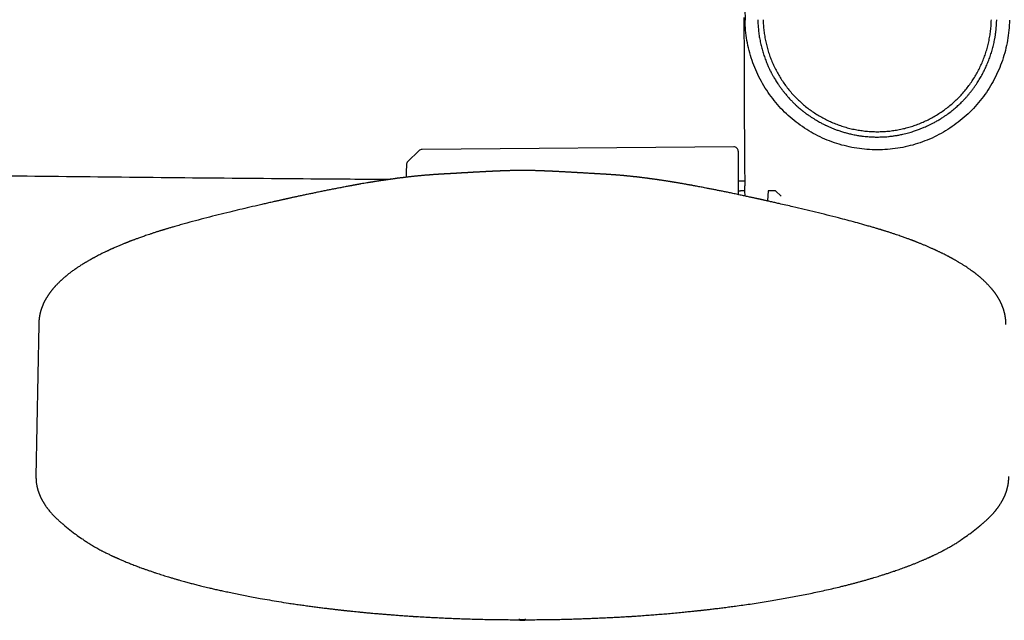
# Model space of a CAD drawing. Header units: millimetres. Extents: x 8 to 871, y 12 to 1888.
# Tile 9 of 114: x 366 to 477, y 811 to 878. Entities that reach past the tile are written whole.
import ezdxf

# ---------------------------------------------------------------- set-up
doc = ezdxf.new("R2010")
doc.units = ezdxf.units.MM

msp = doc.modelspace()

# ---------------------------------------------------------------- linework, layer by layer
at = {"color": 7, "linetype": 'Continuous', "lineweight": 30}
for p, q in [((447.52, 883.47), (447.62, 878.27)), ((410.91, 863.57), (409.65, 862.34)), ((446.35, 864.01), (411.26, 863.71)), ((446.85, 863.51), (446.85, 858.63)), ((431.28, 860.95), (431.28, 860.95)), ((447.61, 859.05), (447.11, 859.05)), ((450.24, 859.05), (450.14, 857.91)), ((451.05, 859.05), (450.24, 859.05)), ((451.68, 858.46), (451.05, 859.05)), ((368.11, 844), (367.8, 826.9)), ((368.14, 844.02), (368.14, 844)), ((371.06, 821.36), (370.9, 821.49)), ((371.06, 821.36), (372.19, 820.47)), ((472.92, 820.47), (474.04, 821.36)), ((474.08, 821.39), (474.04, 821.36))]:
    msp.add_line(p, q, dxfattribs=at)
at = {"color": 7, "linetype": 'Continuous', "lineweight": 30, "flags": 128}
msp.add_lwpolyline([(409.5, 861.99), (409.48, 861.19), (409.46, 860.58)], dxfattribs=at)
at = {"color": 7, "linetype": 'Continuous', "lineweight": 30}
for centre, radius, start, end in [((411.26, 863.21), 0.5, 90.5, 134.362), ((446.35, 863.51), 0.5, 0, 90.5), ((410, 861.98), 0.5, 134.362, 178.2461), ((447.11, 859.55), 0.5, 238.6809, 270), ((410.62, 813.69), 2.56, 257.6302, 275.2561), ((422.55, 813.22), 2.5, 256.78, 283.1373), ((434.49, 813.69), 2.56, 264.8191, 282.3419)]:
    msp.add_arc(centre, radius, start, end, dxfattribs=at)
for points, knots in [([(447.5, 878.55), (447.5, 878.49), (447.5, 878.37), (447.5, 878.21), (447.5, 878.08), (447.5, 877.98), (447.5, 877.9), (447.5, 877.83), (447.5, 877.76), (447.5, 877.64), (447.5, 877.46), (447.5, 877.2), (447.5, 876.9), (447.5, 876.56), (447.51, 875.7), (447.51, 874.78), (447.51, 873.78), (447.51, 873.23), (447.51, 872.68), (447.51, 872.13), (447.52, 871.58), (447.52, 871.07), (447.52, 870.58), (447.52, 870.1), (447.52, 869.6), (447.53, 869.06), (447.53, 868.49), (447.53, 867.89), (447.54, 867.25), (447.54, 866.58), (447.54, 865.86), (447.55, 865.09), (447.55, 864.29), (447.56, 863.45), (447.57, 862.58), (447.57, 861.69), (447.58, 860.77), (447.59, 860.09), (447.59, 859.7), (447.59, 859.62)], [0, 0, 0, 0, 0.010184, 0.01873, 0.025639, 0.03091, 0.03464, 0.038081, 0.041619, 0.045254, 0.057306, 0.070313, 0.087042, 0.105117, 0.123717, 0.222763, 0.252046, 0.281239, 0.310344, 0.339359, 0.368284, 0.39737, 0.420739, 0.445793, 0.472534, 0.50096, 0.531073, 0.562872, 0.596357, 0.631528, 0.670183, 0.710688, 0.753044, 0.79725, 0.843307, 0.891214, 0.93867, 0.987812, 1, 1, 1, 1]), ([(449.06, 878.3), (449.06, 878.1), (449.08, 877.71), (449.13, 877.12), (449.2, 876.54), (449.3, 875.96), (449.43, 875.39), (449.58, 874.84), (449.75, 874.29), (449.94, 873.75), (450.13, 873.29), (450.31, 872.89), (450.41, 872.67), (450.47, 872.56), (450.47, 872.55), (450.47, 872.55), (450.47, 872.55), (450.48, 872.54), (450.48, 872.53), (450.5, 872.51), (450.51, 872.47), (450.54, 872.42), (450.58, 872.33), (450.65, 872.22), (450.72, 872.08), (450.81, 871.91), (450.92, 871.73), (451.04, 871.53), (451.17, 871.31), (451.34, 871.06), (451.53, 870.78), (451.69, 870.56), (451.81, 870.4), (451.87, 870.32), (451.94, 870.23), (452.01, 870.15), (452.07, 870.07), (452.21, 869.9), (452.41, 869.66), (452.7, 869.35), (452.97, 869.06), (453.23, 868.81), (453.46, 868.6), (453.67, 868.41), (453.83, 868.28), (453.94, 868.18), (454, 868.13), (454.07, 868.08), (454.13, 868.03), (454.2, 867.98), (454.29, 867.91), (454.46, 867.78), (454.71, 867.6), (455, 867.4), (455.28, 867.22), (455.54, 867.06), (455.77, 866.92), (455.99, 866.79), (456.19, 866.69), (456.36, 866.6), (456.51, 866.52), (456.64, 866.46), (456.75, 866.41), (456.87, 866.35), (457.02, 866.28), (457.19, 866.21), (457.41, 866.11), (457.71, 865.99), (458.09, 865.86), (458.49, 865.72), (458.84, 865.62), (459.14, 865.54), (459.38, 865.48), (459.63, 865.42), (459.89, 865.37), (460.15, 865.32), (460.45, 865.26), (460.77, 865.22), (461.12, 865.18), (461.44, 865.15), (461.74, 865.13), (462.02, 865.11), (462.27, 865.11), (462.53, 865.1), (462.79, 865.11), (463.09, 865.12), (463.42, 865.13), (463.76, 865.16), (464.14, 865.21), (464.53, 865.26), (464.95, 865.33), (465.35, 865.42), (465.71, 865.5), (466.02, 865.58), (466.3, 865.66), (466.57, 865.75), (466.81, 865.83), (467.04, 865.91), (467.24, 865.98), (467.42, 866.05), (467.61, 866.13), (467.81, 866.21), (468.05, 866.32), (468.32, 866.44), (468.62, 866.59), (468.89, 866.73), (469.12, 866.86), (469.32, 866.97), (469.52, 867.09), (469.7, 867.2), (469.88, 867.31), (470.04, 867.42), (470.32, 867.61), (470.7, 867.89), (471.16, 868.26), (471.59, 868.63), (471.95, 868.98), (472.24, 869.27), (472.47, 869.52), (472.69, 869.77), (472.91, 870.04), (473.13, 870.31), (473.35, 870.61), (473.56, 870.91), (473.8, 871.26), (474.06, 871.69), (474.34, 872.18), (474.6, 872.68), (474.84, 873.21), (475.06, 873.75), (475.26, 874.31), (475.44, 874.88), (475.59, 875.44), (475.68, 875.87), (475.73, 876.15), (475.76, 876.3), (475.79, 876.45), (475.81, 876.61), (475.83, 876.77), (475.86, 876.95), (475.88, 877.19), (475.91, 877.5), (475.94, 877.89), (475.95, 878.16), (475.95, 878.3)], [0, 0, 0, 0, 0.014159, 0.02827, 0.042339, 0.056374, 0.070379, 0.084112, 0.097827, 0.111529, 0.125222, 0.133933, 0.142643, 0.142894, 0.143007, 0.143023, 0.143068, 0.143172, 0.14343, 0.144128, 0.145006, 0.146126, 0.148617, 0.151823, 0.155744, 0.160086, 0.165061, 0.17067, 0.176914, 0.183794, 0.192098, 0.201177, 0.203683, 0.206243, 0.208856, 0.211523, 0.214243, 0.21611, 0.226847, 0.236999, 0.246564, 0.255537, 0.262687, 0.26939, 0.275646, 0.277653, 0.279609, 0.281516, 0.283372, 0.285179, 0.287849, 0.291719, 0.300938, 0.309506, 0.317428, 0.324704, 0.331339, 0.337331, 0.342683, 0.347394, 0.351465, 0.354895, 0.35714, 0.360549, 0.364692, 0.368948, 0.373316, 0.382504, 0.392145, 0.402239, 0.412785, 0.41849, 0.424319, 0.43043, 0.437076, 0.443477, 0.449634, 0.458584, 0.466961, 0.474765, 0.481997, 0.488656, 0.494744, 0.500261, 0.506808, 0.513965, 0.521734, 0.530114, 0.539106, 0.548708, 0.558918, 0.569733, 0.577751, 0.585393, 0.592553, 0.599231, 0.60543, 0.61105, 0.616208, 0.620904, 0.625139, 0.630658, 0.636971, 0.644078, 0.651983, 0.660685, 0.66592, 0.671406, 0.677143, 0.682271, 0.687087, 0.691865, 0.696605, 0.711164, 0.725335, 0.739112, 0.752489, 0.760807, 0.76898, 0.777006, 0.784884, 0.79365, 0.802456, 0.811213, 0.819919, 0.833495, 0.846935, 0.860501, 0.874261, 0.888483, 0.902786, 0.916926, 0.930901, 0.944705, 0.948313, 0.951755, 0.955398, 0.959242, 0.963288, 0.967534, 0.971981, 0.980652, 0.989993, 1, 1, 1, 1]), ([(449.66, 878.31), (449.67, 878.1), (449.68, 877.68), (449.74, 877.06), (449.83, 876.44), (449.95, 875.82), (450.1, 875.22), (450.27, 874.62), (450.48, 874.03), (450.71, 873.46), (450.97, 872.89), (451.26, 872.34), (451.57, 871.81), (451.91, 871.28), (452.27, 870.78), (452.66, 870.29), (453.07, 869.82), (453.51, 869.37), (453.97, 868.95), (454.44, 868.54), (454.94, 868.16), (455.45, 867.81), (455.98, 867.48), (456.52, 867.18), (457.08, 866.9), (457.65, 866.65), (458.23, 866.43), (458.83, 866.24), (459.43, 866.07), (460.04, 865.94), (460.65, 865.84), (461.27, 865.76), (461.89, 865.72), (462.51, 865.7), (463.13, 865.72), (463.76, 865.76), (464.37, 865.84), (464.99, 865.94), (465.6, 866.08), (466.2, 866.24), (466.79, 866.44), (467.37, 866.66), (467.94, 866.91), (468.5, 867.18), (469.04, 867.49), (469.57, 867.82), (470.08, 868.17), (470.57, 868.55), (471.05, 868.95), (471.5, 869.38), (471.94, 869.82), (472.35, 870.29), (472.74, 870.78), (473.1, 871.28), (473.44, 871.8), (473.76, 872.34), (474.04, 872.89), (474.3, 873.46), (474.54, 874.04), (474.74, 874.63), (474.92, 875.23), (475.06, 875.83), (475.18, 876.45), (475.27, 877.07), (475.33, 877.69), (475.34, 878.1), (475.35, 878.31)], [0, 0, 0, 0, 0.015786, 0.031519, 0.047208, 0.062861, 0.078486, 0.09409, 0.109678, 0.125256, 0.14083, 0.156405, 0.171987, 0.187581, 0.203194, 0.218832, 0.234503, 0.250215, 0.265927, 0.281595, 0.297232, 0.312845, 0.328446, 0.344043, 0.359645, 0.375261, 0.390888, 0.406516, 0.422142, 0.437766, 0.453386, 0.468998, 0.484602, 0.500195, 0.515795, 0.531413, 0.547042, 0.562676, 0.578305, 0.593921, 0.609517, 0.625086, 0.640656, 0.656256, 0.671878, 0.687511, 0.703144, 0.718769, 0.734375, 0.749952, 0.765525, 0.781119, 0.79673, 0.812353, 0.827981, 0.843609, 0.859232, 0.874845, 0.890465, 0.906108, 0.921765, 0.937429, 0.953093, 0.968748, 0.984386, 1, 1, 1, 1]), ([(422.55, 861.34), (422.48, 861.34), (422.31, 861.34), (422.06, 861.34), (421.8, 861.34), (421.57, 861.33), (421.37, 861.33), (421.2, 861.32), (421.05, 861.32), (420.92, 861.32), (420.8, 861.31), (420.69, 861.31), (420.6, 861.31), (420.51, 861.3), (420.43, 861.3), (420.36, 861.3), (420.29, 861.29), (420.23, 861.29), (420.16, 861.29), (420.1, 861.29), (420.03, 861.28), (419.95, 861.28), (419.86, 861.28), (419.76, 861.27), (419.65, 861.27), (419.55, 861.26), (419.45, 861.26), (419.35, 861.25), (419.27, 861.25), (419.21, 861.25), (419.16, 861.24), (419.1, 861.24), (419.04, 861.24), (418.95, 861.23), (418.86, 861.23), (418.76, 861.22), (418.68, 861.22), (418.6, 861.22), (418.51, 861.21), (418.44, 861.21), (418.36, 861.2), (418.27, 861.2), (418.17, 861.19), (418.06, 861.19), (417.94, 861.18), (417.82, 861.18), (417.69, 861.17), (417.57, 861.16), (417.46, 861.16), (417.35, 861.15), (417.23, 861.14), (417.1, 861.14), (416.98, 861.13), (416.86, 861.12), (416.76, 861.12), (416.69, 861.11), (416.63, 861.11), (416.57, 861.11), (416.51, 861.1), (416.43, 861.1), (416.36, 861.09), (416.29, 861.09), (416.24, 861.09), (416.2, 861.08), (416.15, 861.08), (416.09, 861.08), (416.02, 861.07), (415.94, 861.07), (415.86, 861.07), (415.79, 861.06), (415.72, 861.06), (415.65, 861.05), (415.57, 861.05), (415.5, 861.04), (415.43, 861.04), (415.38, 861.04), (415.32, 861.04), (415.26, 861.03), (415.19, 861.03), (415.13, 861.02), (415.07, 861.02), (415.01, 861.02), (414.95, 861.01), (414.87, 861.01), (414.78, 861), (414.7, 861), (414.62, 860.99), (414.53, 860.99), (414.42, 860.98), (414.32, 860.98), (414.24, 860.97), (414.19, 860.97), (414.14, 860.97), (414.1, 860.97), (414.05, 860.96), (413.98, 860.96), (413.91, 860.95), (413.86, 860.95), (413.84, 860.95)], [0, 0, 0, 0, 0.021386, 0.0480701, 0.0723717, 0.0942763, 0.1137691, 0.13084, 0.1454899, 0.158878, 0.1714562, 0.1843676, 0.197159, 0.2079874, 0.2166623, 0.2245297, 0.2329824, 0.2417076, 0.2498041, 0.2572827, 0.2658491, 0.275852, 0.2875837, 0.3013341, 0.3148839, 0.327681, 0.3411679, 0.3560676, 0.3650372, 0.3725514, 0.3786316, 0.3853144, 0.3938353, 0.4038791, 0.4179486, 0.4297161, 0.4398932, 0.4502639, 0.4608316, 0.4707596, 0.4798185, 0.4907372, 0.5041851, 0.5180653, 0.5305069, 0.5480254, 0.5630175, 0.5768808, 0.5916917, 0.6037829, 0.6170323, 0.6358093, 0.6494709, 0.6614958, 0.6779074, 0.6834281, 0.6891656, 0.6961059, 0.7041074, 0.7127941, 0.7220659, 0.7301044, 0.73574, 0.7398811, 0.7449563, 0.7517592, 0.7602215, 0.7686217, 0.7786643, 0.7873778, 0.7948587, 0.8021107, 0.8112863, 0.8204567, 0.8273541, 0.8330902, 0.8385482, 0.8454766, 0.8534862, 0.8607443, 0.8670157, 0.872296, 0.8803388, 0.8892624, 0.8985895, 0.9075884, 0.9163927, 0.9258383, 0.9368379, 0.9498803, 0.9572846, 0.9631631, 0.9675072, 0.9716636, 0.9773486, 0.9845763, 0.9928595, 1, 1, 1, 1]), ([(431.28, 860.95), (431.26, 860.95), (431.22, 860.95), (431.15, 860.96), (431.05, 860.96), (430.94, 860.97), (430.83, 860.98), (430.72, 860.98), (430.59, 860.99), (430.45, 861), (430.31, 861.01), (430.15, 861.01), (429.98, 861.02), (429.82, 861.03), (429.67, 861.04), (429.53, 861.05), (429.37, 861.06), (429.24, 861.07), (429.12, 861.07), (429.03, 861.08), (428.95, 861.08), (428.87, 861.09), (428.78, 861.09), (428.71, 861.1), (428.65, 861.1), (428.6, 861.1), (428.53, 861.11), (428.47, 861.11), (428.41, 861.11), (428.36, 861.12), (428.32, 861.12), (428.24, 861.12), (428.14, 861.13), (427.99, 861.14), (427.83, 861.15), (427.68, 861.15), (427.52, 861.16), (427.37, 861.17), (427.19, 861.18), (427.02, 861.19), (426.83, 861.2), (426.64, 861.21), (426.45, 861.22), (426.27, 861.23), (426.12, 861.24), (426.01, 861.24), (425.91, 861.25), (425.82, 861.25), (425.74, 861.25), (425.66, 861.26), (425.58, 861.26), (425.5, 861.27), (425.41, 861.27), (425.31, 861.27), (425.21, 861.28), (425.1, 861.28), (425.02, 861.29), (424.94, 861.29), (424.88, 861.29), (424.82, 861.29), (424.75, 861.3), (424.7, 861.3), (424.64, 861.3), (424.59, 861.3), (424.52, 861.3), (424.45, 861.31), (424.41, 861.31), (424.38, 861.31), (424.35, 861.31), (424.3, 861.31), (424.23, 861.31), (424.12, 861.32), (423.98, 861.32), (423.81, 861.33), (423.6, 861.33), (423.36, 861.34), (423.09, 861.34), (422.82, 861.34), (422.64, 861.34), (422.55, 861.34)], [0, 0, 0, 0, 0.006059, 0.011758, 0.023839, 0.036053, 0.048015, 0.059146, 0.072056, 0.088752, 0.103538, 0.119855, 0.141028, 0.157936, 0.173411, 0.190971, 0.20467, 0.22653, 0.23674, 0.245828, 0.255299, 0.265097, 0.275001, 0.284351, 0.289727, 0.296039, 0.303461, 0.311873, 0.319303, 0.325033, 0.329129, 0.333444, 0.351113, 0.367037, 0.385389, 0.408301, 0.422037, 0.444799, 0.461886, 0.487354, 0.509737, 0.533594, 0.55808, 0.583006, 0.600072, 0.614901, 0.627346, 0.637775, 0.647471, 0.658234, 0.669527, 0.67961, 0.690119, 0.702797, 0.71745, 0.730906, 0.742667, 0.750329, 0.757795, 0.766302, 0.776405, 0.787605, 0.793897, 0.799545, 0.807802, 0.814676, 0.818719, 0.821604, 0.824115, 0.82786, 0.835811, 0.846555, 0.860071, 0.876331, 0.896659, 0.920025, 0.946385, 0.975699, 1, 1, 1, 1]), ([(335.05, 861.16), (337.64, 861.12), (344.97, 861), (357.03, 860.84), (371.23, 860.67), (385.43, 860.53), (397.6, 860.42), (405.03, 860.37), (407.72, 860.36)], [0, 0, 0, 0, 0.106991, 0.302426, 0.497863, 0.693302, 0.888743, 1, 1, 1, 1]), ([(413.84, 860.95), (413.8, 860.95), (413.74, 860.95), (413.67, 860.94), (413.61, 860.94), (413.57, 860.94), (413.52, 860.93), (413.46, 860.93), (413.4, 860.93), (413.34, 860.92), (413.29, 860.92), (413.25, 860.92), (413.21, 860.91), (413.16, 860.91), (413.11, 860.91), (413.05, 860.9), (412.99, 860.9), (412.94, 860.9), (412.89, 860.89), (412.83, 860.89), (412.77, 860.89), (412.71, 860.88), (412.65, 860.88), (412.57, 860.87), (412.47, 860.87), (412.36, 860.86), (412.25, 860.85), (412.15, 860.84), (412.05, 860.83), (411.94, 860.82), (411.83, 860.82), (411.71, 860.81), (411.58, 860.8), (411.44, 860.78), (411.31, 860.77), (411.19, 860.76), (411.1, 860.75), (411.01, 860.74), (410.92, 860.74), (410.82, 860.73), (410.72, 860.72), (410.6, 860.7), (410.48, 860.69), (410.36, 860.68), (410.25, 860.67), (410.13, 860.66), (410.01, 860.64), (409.89, 860.63), (409.78, 860.62), (409.67, 860.6), (409.57, 860.59), (409.47, 860.58), (409.38, 860.57), (409.29, 860.56), (409.19, 860.55), (409.08, 860.53), (408.97, 860.52), (408.86, 860.51), (408.74, 860.49), (408.63, 860.48), (408.55, 860.47), (408.48, 860.46), (408.42, 860.45), (408.37, 860.44), (408.3, 860.44), (408.23, 860.42), (408.13, 860.41), (408.01, 860.39), (407.85, 860.37), (407.67, 860.35), (407.49, 860.32), (407.36, 860.3), (407.28, 860.29), (407.21, 860.28), (407.15, 860.27), (407.09, 860.26), (407.04, 860.26), (406.97, 860.25), (406.9, 860.24), (406.82, 860.22), (406.71, 860.21), (406.58, 860.19), (406.46, 860.17), (406.34, 860.15), (406.22, 860.13), (406.1, 860.11), (405.98, 860.09), (405.88, 860.08), (405.8, 860.06), (405.74, 860.05), (405.68, 860.04), (405.62, 860.04), (405.55, 860.02), (405.47, 860.01), (405.38, 860), (405.28, 859.98), (405.16, 859.96), (404.98, 859.93), (404.73, 859.89), (404.47, 859.84), (404.28, 859.81), (404.16, 859.79), (404.04, 859.77), (403.94, 859.75), (403.84, 859.73), (403.76, 859.72), (403.69, 859.7), (403.61, 859.69), (403.52, 859.67), (403.42, 859.65), (403.31, 859.63), (403.19, 859.61), (403.07, 859.59), (402.91, 859.56), (402.71, 859.52), (402.47, 859.48), (402.23, 859.43), (401.99, 859.38), (401.67, 859.32), (401.28, 859.25), (400.81, 859.16), (400.34, 859.06), (399.86, 858.96), (399.38, 858.86), (398.92, 858.77), (398.46, 858.67), (397.99, 858.57), (397.55, 858.48), (397.13, 858.39), (396.81, 858.32), (396.57, 858.27), (396.42, 858.23), (396.28, 858.2), (396.16, 858.18), (396.06, 858.15), (395.98, 858.14), (395.91, 858.12), (395.85, 858.11), (395.8, 858.1), (395.74, 858.08), (395.67, 858.07), (395.58, 858.05), (395.46, 858.02), (395.33, 857.99), (395.17, 857.96), (395, 857.92), (394.81, 857.88), (394.6, 857.83), (394.37, 857.78), (394.12, 857.72), (393.86, 857.66), (393.6, 857.6), (393.35, 857.54), (392.77, 857.41), (391.9, 857.21), (390.74, 856.94), (389.56, 856.65), (388.32, 856.35), (387.03, 856.02), (385.75, 855.68), (384.8, 855.43), (384.17, 855.25), (383.87, 855.17), (383.58, 855.09), (383.33, 855.01), (383.12, 854.95), (382.94, 854.9), (382.78, 854.85), (382.63, 854.81), (382.5, 854.77), (382.38, 854.73), (382.27, 854.7), (382.19, 854.67), (382.13, 854.65), (382.07, 854.64), (382, 854.61), (381.91, 854.59), (381.8, 854.55), (381.67, 854.51), (381.53, 854.47), (381.43, 854.43), (381.37, 854.42)], [0, 0, 0, 0, 0.002687, 0.004806, 0.006358, 0.007408, 0.008582, 0.010554, 0.01294, 0.014947, 0.016244, 0.017376, 0.018796, 0.020511, 0.022498, 0.02439, 0.026573, 0.028356, 0.030065, 0.032073, 0.03438, 0.036761, 0.038964, 0.040987, 0.045065, 0.04982, 0.053966, 0.057329, 0.061126, 0.065137, 0.069251, 0.073539, 0.078415, 0.083867, 0.089373, 0.093486, 0.097126, 0.100283, 0.10315, 0.107123, 0.111013, 0.115317, 0.120022, 0.124696, 0.128665, 0.132854, 0.137309, 0.141967, 0.146372, 0.150361, 0.154032, 0.157468, 0.160786, 0.163927, 0.167619, 0.171842, 0.176016, 0.179856, 0.184383, 0.188342, 0.191741, 0.193964, 0.195864, 0.197764, 0.19999, 0.202543, 0.206377, 0.210752, 0.215429, 0.222852, 0.230758, 0.23397, 0.236855, 0.239292, 0.241282, 0.243232, 0.24517, 0.247375, 0.249844, 0.252578, 0.256558, 0.260942, 0.265704, 0.269522, 0.273553, 0.277795, 0.282231, 0.285418, 0.288118, 0.290329, 0.292052, 0.293941, 0.296233, 0.298961, 0.302125, 0.305724, 0.309661, 0.313602, 0.324327, 0.334888, 0.339117, 0.34324, 0.347017, 0.350427, 0.353472, 0.356151, 0.358463, 0.360803, 0.36368, 0.36699, 0.370735, 0.374674, 0.378528, 0.382296, 0.39008, 0.39759, 0.405222, 0.413007, 0.420944, 0.435276, 0.449608, 0.463942, 0.478556, 0.493717, 0.506982, 0.52064, 0.534441, 0.548031, 0.559811, 0.571425, 0.575941, 0.580395, 0.584453, 0.588038, 0.590707, 0.593035, 0.595022, 0.596667, 0.597971, 0.599196, 0.601479, 0.604199, 0.607357, 0.611225, 0.615595, 0.620468, 0.625843, 0.63172, 0.638503, 0.645631, 0.652776, 0.659933, 0.667104, 0.674287, 0.708333, 0.738981, 0.769867, 0.805153, 0.840381, 0.875536, 0.910619, 0.919254, 0.927882, 0.936125, 0.94371, 0.949208, 0.9543, 0.958986, 0.963264, 0.967136, 0.9706, 0.973658, 0.976308, 0.977469, 0.979143, 0.981331, 0.984034, 0.987252, 0.990986, 0.995235, 1, 1, 1, 1]), ([(463.74, 854.42), (463.68, 854.44), (463.57, 854.47), (463.41, 854.52), (463.28, 854.56), (463.16, 854.6), (463.07, 854.63), (463, 854.65), (462.95, 854.66), (462.91, 854.68), (462.87, 854.69), (462.83, 854.7), (462.76, 854.72), (462.65, 854.75), (462.49, 854.8), (462.32, 854.85), (462.13, 854.91), (461.94, 854.97), (461.72, 855.03), (461.49, 855.09), (461.25, 855.16), (460.77, 855.3), (460.05, 855.5), (459.1, 855.75), (458.04, 856.03), (456.85, 856.33), (455.56, 856.65), (454.28, 856.96), (453.17, 857.22), (452.23, 857.44), (451.63, 857.57), (451.21, 857.67), (450.97, 857.72), (450.74, 857.78), (450.51, 857.83), (450.3, 857.87), (450.11, 857.92), (449.94, 857.96), (449.79, 857.99), (449.65, 858.02), (449.54, 858.04), (449.46, 858.06), (449.4, 858.08), (449.35, 858.09), (449.29, 858.1), (449.24, 858.11), (449.16, 858.13), (449.06, 858.15), (448.92, 858.18), (448.77, 858.22), (448.59, 858.25), (448.41, 858.29), (448.14, 858.35), (447.78, 858.43), (447.3, 858.53), (446.79, 858.64), (446.26, 858.75), (445.76, 858.86), (445.3, 858.95), (444.86, 859.04), (444.43, 859.13), (444.02, 859.21), (443.6, 859.29), (443.24, 859.36), (442.93, 859.42), (442.68, 859.47), (442.42, 859.52), (442.21, 859.56), (442.03, 859.59), (441.88, 859.62), (441.75, 859.64), (441.62, 859.67), (441.51, 859.69), (441.41, 859.7), (441.31, 859.72), (441.18, 859.74), (441.04, 859.77), (440.88, 859.8), (440.71, 859.83), (440.54, 859.86), (440.38, 859.89), (440.23, 859.91), (440.09, 859.94), (439.95, 859.96), (439.81, 859.98), (439.69, 860), (439.59, 860.02), (439.51, 860.03), (439.46, 860.04), (439.42, 860.05), (439.37, 860.05), (439.32, 860.06), (439.25, 860.07), (439.18, 860.09), (439.07, 860.1), (438.94, 860.12), (438.79, 860.15), (438.65, 860.17), (438.52, 860.19), (438.39, 860.21), (438.28, 860.23), (438.18, 860.24), (438.1, 860.25), (438.03, 860.26), (437.98, 860.27), (437.91, 860.28), (437.84, 860.29), (437.75, 860.3), (437.67, 860.32), (437.58, 860.33), (437.48, 860.34), (437.36, 860.36), (437.22, 860.38), (437.09, 860.4), (436.97, 860.41), (436.88, 860.42), (436.8, 860.43), (436.74, 860.44), (436.68, 860.45), (436.61, 860.46), (436.53, 860.47), (436.42, 860.49), (436.31, 860.5), (436.19, 860.51), (436.08, 860.53), (435.96, 860.54), (435.85, 860.56), (435.75, 860.57), (435.67, 860.58), (435.59, 860.59), (435.51, 860.6), (435.42, 860.61), (435.32, 860.62), (435.2, 860.63), (435.08, 860.64), (434.97, 860.66), (434.86, 860.67), (434.75, 860.68), (434.64, 860.69), (434.53, 860.7), (434.42, 860.71), (434.32, 860.72), (434.23, 860.73), (434.15, 860.74), (434.07, 860.75), (433.98, 860.76), (433.87, 860.77), (433.75, 860.78), (433.61, 860.79), (433.47, 860.8), (433.35, 860.81), (433.23, 860.82), (433.12, 860.83), (433.02, 860.84), (432.93, 860.84), (432.83, 860.85), (432.73, 860.86), (432.63, 860.87), (432.53, 860.87), (432.42, 860.88), (432.32, 860.89), (432.21, 860.89), (432.13, 860.9), (432.06, 860.9), (432, 860.91), (431.94, 860.91), (431.88, 860.91), (431.84, 860.92), (431.81, 860.92), (431.77, 860.92), (431.72, 860.92), (431.66, 860.93), (431.6, 860.93), (431.56, 860.93), (431.51, 860.94), (431.45, 860.94), (431.38, 860.94), (431.31, 860.95), (431.28, 860.95)], [0, 0, 0, 0, 0.0052016, 0.0097822, 0.0137421, 0.0170818, 0.0198013, 0.0219008, 0.0233126, 0.0243383, 0.0254088, 0.0265465, 0.0277516, 0.031736, 0.0363162, 0.0414917, 0.0466156, 0.0522138, 0.0582859, 0.0648318, 0.0718512, 0.079171, 0.1053524, 0.131572, 0.1578321, 0.1930654, 0.2283625, 0.2634664, 0.2982641, 0.3199332, 0.3414828, 0.3482311, 0.3549676, 0.3616886, 0.3680934, 0.3739955, 0.379395, 0.384292, 0.3886867, 0.3925792, 0.3959695, 0.3979174, 0.39965, 0.4011673, 0.402492, 0.4040624, 0.4060479, 0.4091752, 0.4129747, 0.4174463, 0.4225771, 0.4279474, 0.4333544, 0.4462443, 0.459337, 0.4751874, 0.4910563, 0.506415, 0.5200874, 0.5333161, 0.5462305, 0.5591323, 0.5720338, 0.5848863, 0.5931864, 0.6013151, 0.6092858, 0.6175127, 0.6219994, 0.6266077, 0.6312688, 0.6354326, 0.6389804, 0.6419148, 0.6452003, 0.6491641, 0.6538053, 0.6591229, 0.6648644, 0.67066, 0.676506, 0.6811342, 0.6857935, 0.6904842, 0.6951434, 0.6992858, 0.7028106, 0.7057181, 0.7070767, 0.7083023, 0.7098136, 0.7116907, 0.7139337, 0.7165427, 0.7195062, 0.7249386, 0.7300412, 0.7348141, 0.7395621, 0.7439312, 0.7478884, 0.7513905, 0.7544361, 0.7563498, 0.758088, 0.7603186, 0.7632221, 0.7659769, 0.7690653, 0.7721259, 0.7751176, 0.7802877, 0.7852354, 0.789959, 0.7943419, 0.7974408, 0.8001722, 0.8025351, 0.8045328, 0.8066003, 0.8098593, 0.8137454, 0.8182699, 0.8221583, 0.8264223, 0.8309898, 0.8351271, 0.8386425, 0.8415058, 0.8442892, 0.8472298, 0.850344, 0.8543512, 0.8586898, 0.8632401, 0.8675757, 0.8716581, 0.8755329, 0.879771, 0.8840563, 0.8880725, 0.8916711, 0.8952207, 0.8980934, 0.9010731, 0.904476, 0.9083814, 0.9126976, 0.9183681, 0.9237329, 0.9284736, 0.9326885, 0.9367613, 0.9407266, 0.9443299, 0.9473314, 0.9512043, 0.9553353, 0.9589076, 0.9625884, 0.9667989, 0.9705034, 0.9735969, 0.9754827, 0.9776793, 0.9800015, 0.9819437, 0.9831831, 0.9842005, 0.9854599, 0.9871191, 0.989149, 0.990947, 0.9923943, 0.9935305, 0.9950822, 0.9973246, 1, 1, 1, 1]), ([(446.85, 860.18), (447.01, 860.18), (447.25, 860.18), (447.5, 860.18), (447.59, 860.18)], [0, 0, 0, 0, 0.632039, 1, 1, 1, 1]), ([(447.62, 858.46), (447.62, 858.51), (447.61, 859.05), (447.6, 859.53), (447.59, 859.6), (447.59, 859.62)], [0, 0, 0, 0, 0.048226, 0.573631, 1, 1, 1, 1]), ([(381.38, 854.42), (381.26, 854.38), (381.04, 854.31), (380.72, 854.2), (380.43, 854.11), (380.15, 854.01), (379.9, 853.92), (379.67, 853.84), (379.46, 853.77), (379.27, 853.7), (379.1, 853.64), (378.95, 853.58), (378.81, 853.53), (378.7, 853.49), (378.6, 853.45), (378.53, 853.42), (378.47, 853.4), (378.42, 853.38), (378.38, 853.37), (378.35, 853.35), (378.3, 853.34), (378.25, 853.32), (378.18, 853.29), (378.09, 853.25), (377.99, 853.21), (377.86, 853.16), (377.72, 853.11), (377.57, 853.04), (377.41, 852.98), (377.18, 852.88), (376.87, 852.75), (376.58, 852.62), (376.38, 852.53), (376.28, 852.49), (376.2, 852.45), (376.12, 852.42), (376.05, 852.38), (375.96, 852.34), (375.86, 852.29), (375.74, 852.24), (375.61, 852.18), (375.44, 852.1), (375.23, 851.99), (374.89, 851.82), (374.62, 851.68), (374.41, 851.57), (374.34, 851.53), (374.27, 851.5), (374.22, 851.47), (374.18, 851.45), (374.15, 851.43), (374.12, 851.41), (374.09, 851.39), (374.05, 851.37), (374, 851.35), (373.95, 851.32), (373.88, 851.28), (373.8, 851.23), (373.7, 851.18), (373.58, 851.11), (373.46, 851.04), (373.32, 850.95), (373.15, 850.85), (372.96, 850.73), (372.78, 850.61), (372.6, 850.5), (372.43, 850.39), (372.27, 850.27), (372.1, 850.16), (371.93, 850.04), (371.77, 849.92), (371.62, 849.8), (371.49, 849.71), (371.39, 849.62), (371.3, 849.56), (371.23, 849.5), (371.15, 849.43), (371.07, 849.37), (370.99, 849.3), (370.91, 849.22), (370.82, 849.15), (370.75, 849.08), (370.67, 849.01), (370.59, 848.94), (370.5, 848.86), (370.41, 848.76), (370.31, 848.67), (370.22, 848.58), (370.13, 848.49), (370.05, 848.4), (369.98, 848.33), (369.92, 848.26), (369.87, 848.2), (369.82, 848.15), (369.77, 848.09), (369.71, 848.02), (369.66, 847.96), (369.62, 847.9), (369.58, 847.86), (369.55, 847.82), (369.52, 847.77), (369.48, 847.73), (369.45, 847.68), (369.4, 847.63), (369.36, 847.57), (369.32, 847.51), (369.27, 847.45), (369.23, 847.39), (369.2, 847.34), (369.17, 847.29), (369.14, 847.25), (369.11, 847.21), (369.08, 847.16), (369.04, 847.09), (368.99, 847.02), (368.94, 846.94), (368.9, 846.87), (368.87, 846.8), (368.83, 846.74), (368.8, 846.69), (368.77, 846.63), (368.74, 846.57), (368.71, 846.51), (368.68, 846.44), (368.64, 846.37), (368.61, 846.29), (368.58, 846.24), (368.56, 846.19), (368.55, 846.14), (368.53, 846.1), (368.51, 846.05), (368.49, 846), (368.47, 845.95), (368.45, 845.91), (368.44, 845.87), (368.43, 845.83), (368.41, 845.78), (368.39, 845.72), (368.37, 845.66), (368.35, 845.6), (368.33, 845.54), (368.32, 845.49), (368.31, 845.44), (368.29, 845.39), (368.28, 845.33), (368.27, 845.28), (368.25, 845.23), (368.25, 845.19), (368.24, 845.15), (368.23, 845.1), (368.21, 845.04), (368.2, 844.96), (368.19, 844.88), (368.18, 844.81), (368.17, 844.74), (368.16, 844.68), (368.15, 844.62), (368.15, 844.56), (368.14, 844.51), (368.14, 844.46), (368.13, 844.41), (368.13, 844.34), (368.12, 844.28), (368.12, 844.22), (368.12, 844.16), (368.12, 844.09), (368.12, 844.03), (368.11, 844)], [0, 0, 0, 0, 0.014149, 0.027487, 0.040014, 0.051731, 0.062636, 0.07273, 0.082012, 0.090483, 0.098143, 0.10499, 0.111025, 0.116248, 0.120659, 0.124258, 0.126801, 0.128689, 0.130369, 0.132161, 0.134067, 0.136085, 0.139639, 0.143834, 0.148671, 0.154567, 0.1612, 0.168568, 0.176238, 0.183901, 0.203027, 0.222107, 0.227733, 0.232744, 0.237143, 0.240927, 0.24422, 0.248924, 0.254421, 0.260712, 0.267528, 0.27442, 0.28816, 0.302159, 0.330093, 0.334447, 0.338721, 0.342434, 0.345492, 0.347897, 0.349665, 0.351125, 0.353013, 0.35535, 0.358136, 0.361371, 0.365055, 0.369188, 0.376457, 0.383818, 0.391107, 0.398323, 0.41103, 0.423372, 0.43513, 0.44655, 0.458004, 0.469584, 0.481601, 0.493847, 0.505535, 0.516646, 0.527797, 0.534622, 0.541089, 0.547023, 0.552709, 0.55904, 0.566081, 0.573297, 0.580322, 0.586962, 0.593216, 0.599424, 0.607939, 0.61704, 0.625938, 0.634441, 0.642629, 0.650628, 0.658442, 0.663448, 0.66838, 0.673533, 0.679077, 0.685013, 0.691177, 0.695668, 0.699787, 0.703534, 0.706926, 0.710585, 0.714821, 0.719634, 0.724969, 0.730331, 0.7356, 0.74074, 0.745375, 0.749187, 0.752491, 0.756115, 0.760423, 0.765414, 0.772859, 0.779512, 0.785374, 0.790593, 0.795559, 0.800295, 0.8049, 0.809654, 0.815049, 0.820812, 0.826756, 0.83269, 0.838081, 0.841381, 0.844728, 0.848444, 0.85253, 0.856899, 0.860789, 0.864134, 0.866935, 0.869483, 0.873691, 0.878589, 0.884079, 0.889264, 0.893933, 0.897238, 0.901175, 0.905754, 0.910283, 0.914298, 0.917742, 0.920771, 0.923835, 0.927003, 0.932886, 0.938736, 0.944528, 0.950441, 0.954284, 0.958598, 0.963284, 0.967523, 0.971136, 0.974154, 0.977036, 0.981534, 0.986433, 0.988707, 0.991718, 0.995482, 1, 1, 1, 1]), ([(476.99, 844.01), (476.99, 844.04), (476.99, 844.09), (476.99, 844.16), (476.99, 844.21), (476.98, 844.26), (476.98, 844.29), (476.98, 844.33), (476.98, 844.39), (476.97, 844.45), (476.97, 844.5), (476.96, 844.55), (476.96, 844.61), (476.95, 844.67), (476.94, 844.74), (476.93, 844.8), (476.92, 844.86), (476.91, 844.92), (476.91, 844.98), (476.89, 845.03), (476.88, 845.09), (476.87, 845.14), (476.86, 845.2), (476.85, 845.25), (476.84, 845.31), (476.82, 845.37), (476.8, 845.43), (476.79, 845.48), (476.78, 845.53), (476.76, 845.57), (476.75, 845.63), (476.73, 845.69), (476.71, 845.76), (476.69, 845.81), (476.67, 845.86), (476.66, 845.9), (476.64, 845.94), (476.62, 845.99), (476.6, 846.04), (476.58, 846.09), (476.56, 846.15), (476.54, 846.2), (476.51, 846.26), (476.48, 846.33), (476.45, 846.39), (476.42, 846.46), (476.39, 846.52), (476.36, 846.59), (476.33, 846.64), (476.3, 846.7), (476.27, 846.75), (476.24, 846.81), (476.2, 846.87), (476.16, 846.94), (476.12, 847.02), (476.07, 847.09), (476.03, 847.16), (475.99, 847.22), (475.96, 847.27), (475.92, 847.32), (475.89, 847.38), (475.84, 847.44), (475.8, 847.5), (475.75, 847.57), (475.71, 847.63), (475.66, 847.68), (475.63, 847.73), (475.6, 847.77), (475.57, 847.81), (475.54, 847.85), (475.5, 847.89), (475.46, 847.94), (475.41, 848), (475.34, 848.08), (475.26, 848.18), (475.19, 848.26), (475.11, 848.34), (475.03, 848.43), (474.94, 848.52), (474.85, 848.61), (474.76, 848.71), (474.66, 848.8), (474.57, 848.89), (474.47, 848.98), (474.38, 849.07), (474.28, 849.16), (474.18, 849.24), (474.09, 849.32), (474.01, 849.39), (473.94, 849.45), (473.87, 849.51), (473.8, 849.56), (473.72, 849.63), (473.59, 849.72), (473.42, 849.86), (473.2, 850.02), (472.96, 850.19), (472.71, 850.36), (472.46, 850.53), (472.2, 850.7), (471.92, 850.87), (471.69, 851.01), (471.52, 851.11), (471.42, 851.17), (471.32, 851.23), (471.22, 851.28), (471.14, 851.33), (471.08, 851.36), (471.03, 851.39), (470.99, 851.41), (470.96, 851.43), (470.93, 851.45), (470.88, 851.47), (470.82, 851.5), (470.75, 851.54), (470.67, 851.58), (470.59, 851.63), (470.51, 851.67), (470.43, 851.71), (470.3, 851.78), (470.14, 851.86), (469.96, 851.95), (469.81, 852.02), (469.69, 852.08), (469.56, 852.15), (469.44, 852.2), (469.32, 852.26), (469.22, 852.31), (469.13, 852.35), (469.06, 852.38), (469, 852.41), (468.93, 852.44), (468.85, 852.48), (468.74, 852.53), (468.62, 852.58), (468.47, 852.65), (468.31, 852.72), (468.15, 852.78), (468, 852.85), (467.84, 852.92), (467.68, 852.99), (467.52, 853.05), (467.36, 853.11), (467.22, 853.17), (467.09, 853.22), (466.98, 853.27), (466.9, 853.3), (466.84, 853.32), (466.8, 853.34), (466.76, 853.35), (466.72, 853.37), (466.68, 853.38), (466.64, 853.4), (466.58, 853.42), (466.51, 853.45), (466.41, 853.49), (466.3, 853.53), (466.16, 853.58), (466.01, 853.64), (465.84, 853.7), (465.65, 853.77), (465.44, 853.84), (465.21, 853.92), (464.96, 854.01), (464.68, 854.11), (464.39, 854.2), (464.07, 854.31), (463.85, 854.38), (463.73, 854.42)], [0, 0, 0, 0, 0.003966, 0.007678, 0.010666, 0.012939, 0.014889, 0.016767, 0.020923, 0.024957, 0.027913, 0.031424, 0.035558, 0.040223, 0.044605, 0.049513, 0.053812, 0.058038, 0.06225, 0.066516, 0.070822, 0.07499, 0.078905, 0.082838, 0.087504, 0.092973, 0.097551, 0.10155, 0.104923, 0.108079, 0.113026, 0.11848, 0.123703, 0.128235, 0.132074, 0.134802, 0.138093, 0.141949, 0.146299, 0.150453, 0.155334, 0.159645, 0.164171, 0.169514, 0.175194, 0.180739, 0.186116, 0.191058, 0.195898, 0.200317, 0.20493, 0.209759, 0.214843, 0.220567, 0.227029, 0.234227, 0.239931, 0.244724, 0.248638, 0.252755, 0.257593, 0.262999, 0.268618, 0.274343, 0.280053, 0.284659, 0.288739, 0.292294, 0.295511, 0.299018, 0.302865, 0.30705, 0.311575, 0.320625, 0.328797, 0.33626, 0.343802, 0.351893, 0.36018, 0.368693, 0.377362, 0.386427, 0.395342, 0.403586, 0.411464, 0.419904, 0.428972, 0.43606, 0.442513, 0.448332, 0.453664, 0.459344, 0.465499, 0.471955, 0.488026, 0.504634, 0.522295, 0.539329, 0.555921, 0.572981, 0.591146, 0.610052, 0.616373, 0.622748, 0.62912, 0.634846, 0.639739, 0.6438, 0.646408, 0.648503, 0.650095, 0.651972, 0.654616, 0.658026, 0.662203, 0.666896, 0.671614, 0.676344, 0.681085, 0.685837, 0.697085, 0.708339, 0.715167, 0.721929, 0.728627, 0.735261, 0.741728, 0.747522, 0.751554, 0.755128, 0.758308, 0.761843, 0.765952, 0.770635, 0.777803, 0.78556, 0.793327, 0.801102, 0.808883, 0.816672, 0.824468, 0.832272, 0.839802, 0.84654, 0.852488, 0.857645, 0.862011, 0.86412, 0.866083, 0.867937, 0.869683, 0.871321, 0.873188, 0.875684, 0.879284, 0.883697, 0.888923, 0.894961, 0.901811, 0.909474, 0.917949, 0.927236, 0.937335, 0.948245, 0.959967, 0.9725, 0.985845, 1, 1, 1, 1]), ([(367.8, 826.9), (367.8, 826.86), (367.8, 826.8), (367.8, 826.71), (367.81, 826.63), (367.81, 826.57), (367.81, 826.5), (367.82, 826.41), (367.83, 826.27), (367.85, 826.11), (367.88, 825.96), (367.9, 825.84), (367.92, 825.75), (367.94, 825.66), (367.96, 825.58), (367.98, 825.5), (368, 825.42), (368.03, 825.34), (368.05, 825.26), (368.07, 825.2), (368.09, 825.16), (368.1, 825.12), (368.11, 825.08), (368.12, 825.06), (368.13, 825.03), (368.14, 825), (368.16, 824.97), (368.17, 824.93), (368.19, 824.89), (368.21, 824.84), (368.23, 824.8), (368.25, 824.74), (368.27, 824.69), (368.29, 824.64), (368.31, 824.6), (368.33, 824.56), (368.35, 824.51), (368.38, 824.46), (368.41, 824.4), (368.44, 824.34), (368.48, 824.27), (368.51, 824.21), (368.55, 824.15), (368.58, 824.09), (368.61, 824.04), (368.63, 824), (368.66, 823.95), (368.69, 823.9), (368.73, 823.84), (368.76, 823.79), (368.79, 823.74), (368.83, 823.69), (368.86, 823.65), (368.9, 823.58), (368.95, 823.51), (369.01, 823.42), (369.08, 823.34), (369.16, 823.23), (369.26, 823.1), (369.39, 822.94), (369.53, 822.78), (369.65, 822.65), (369.75, 822.54), (369.82, 822.47), (369.89, 822.4), (369.96, 822.33), (370.04, 822.25), (370.12, 822.17), (370.2, 822.1), (370.29, 822.02), (370.38, 821.93), (370.48, 821.84), (370.6, 821.73), (370.74, 821.62), (370.83, 821.54), (370.88, 821.5)], [0, 0, 0, 0, 0.015272, 0.029051, 0.041335, 0.052209, 0.062636, 0.082638, 0.102022, 0.135683, 0.168116, 0.183978, 0.200038, 0.215912, 0.231114, 0.243482, 0.256586, 0.271057, 0.28701, 0.29511, 0.302806, 0.309494, 0.315172, 0.319837, 0.32372, 0.327965, 0.333756, 0.341087, 0.348766, 0.355958, 0.362665, 0.373425, 0.382624, 0.39031, 0.397483, 0.40452, 0.41142, 0.421538, 0.432277, 0.444068, 0.456841, 0.467544, 0.478709, 0.488857, 0.497552, 0.505074, 0.513963, 0.524298, 0.534985, 0.544813, 0.553627, 0.562045, 0.570915, 0.58026, 0.597301, 0.613218, 0.628511, 0.644394, 0.674218, 0.705568, 0.737346, 0.767744, 0.784215, 0.799555, 0.813755, 0.827807, 0.843142, 0.859777, 0.877717, 0.893185, 0.910603, 0.929986, 0.951341, 0.974676, 1, 1, 1, 1]), ([(474.06, 821.37), (474.08, 821.39), (474.13, 821.42), (474.2, 821.48), (474.28, 821.54), (474.35, 821.61), (474.43, 821.67), (474.51, 821.74), (474.58, 821.8), (474.67, 821.88), (474.75, 821.95), (474.83, 822.02), (474.89, 822.09), (474.95, 822.14), (475, 822.19), (475.04, 822.23), (475.07, 822.25), (475.09, 822.28), (475.12, 822.3), (475.15, 822.33), (475.18, 822.37), (475.22, 822.41), (475.27, 822.45), (475.32, 822.51), (475.38, 822.57), (475.45, 822.64), (475.52, 822.72), (475.59, 822.79), (475.64, 822.86), (475.7, 822.92), (475.75, 822.99), (475.8, 823.05), (475.85, 823.11), (475.89, 823.15), (475.92, 823.2), (475.96, 823.25), (476, 823.3), (476.04, 823.35), (476.08, 823.41), (476.12, 823.47), (476.17, 823.52), (476.2, 823.57), (476.24, 823.62), (476.28, 823.68), (476.32, 823.76), (476.38, 823.85), (476.43, 823.93), (476.47, 824), (476.51, 824.05), (476.53, 824.1), (476.56, 824.14), (476.59, 824.19), (476.61, 824.24), (476.64, 824.3), (476.67, 824.34), (476.69, 824.38), (476.71, 824.42), (476.72, 824.45), (476.74, 824.49), (476.76, 824.53), (476.79, 824.58), (476.81, 824.64), (476.84, 824.7), (476.87, 824.78), (476.91, 824.86), (476.94, 824.94), (476.97, 825.01), (476.99, 825.07), (477.01, 825.13), (477.03, 825.19), (477.05, 825.24), (477.07, 825.3), (477.09, 825.36), (477.11, 825.43), (477.13, 825.5), (477.14, 825.56), (477.15, 825.6), (477.16, 825.64), (477.17, 825.67), (477.18, 825.71), (477.19, 825.77), (477.21, 825.83), (477.22, 825.9), (477.23, 825.98), (477.25, 826.06), (477.26, 826.15), (477.27, 826.23), (477.28, 826.32), (477.29, 826.37), (477.29, 826.41), (477.29, 826.44), (477.29, 826.46), (477.29, 826.48), (477.3, 826.51), (477.3, 826.54), (477.3, 826.59), (477.3, 826.65), (477.3, 826.72), (477.3, 826.8), (477.3, 826.86), (477.3, 826.89)], [0, 0, 0, 0, 0.009228, 0.020055, 0.032481, 0.046503, 0.058637, 0.071752, 0.085844, 0.100668, 0.117138, 0.131952, 0.145115, 0.156634, 0.166511, 0.174752, 0.179372, 0.183384, 0.188189, 0.194167, 0.201318, 0.209481, 0.21877, 0.229174, 0.239653, 0.256863, 0.27215, 0.285522, 0.296985, 0.309791, 0.322039, 0.33375, 0.345562, 0.353481, 0.361782, 0.370469, 0.38005, 0.390869, 0.40083, 0.411644, 0.422299, 0.431932, 0.440552, 0.449165, 0.464276, 0.481149, 0.497534, 0.508128, 0.517799, 0.526373, 0.534054, 0.542319, 0.551462, 0.561478, 0.571018, 0.577442, 0.582925, 0.588251, 0.594608, 0.602006, 0.610443, 0.619671, 0.628625, 0.643626, 0.657369, 0.670024, 0.681747, 0.692009, 0.70102, 0.710709, 0.721226, 0.729578, 0.73956, 0.751205, 0.764506, 0.773308, 0.780946, 0.7873, 0.792552, 0.797934, 0.808441, 0.820024, 0.8322, 0.844874, 0.857851, 0.875061, 0.890609, 0.904589, 0.917495, 0.921577, 0.925548, 0.92941, 0.933162, 0.9374, 0.942847, 0.950981, 0.960853, 0.972459, 0.985795, 1, 1, 1, 1]), ([(372.2, 820.49), (372.28, 820.41), (372.52, 820.19), (372.87, 819.98), (373.11, 819.84)], [0, 0, 0, 0, 0.321826, 1, 1, 1, 1]), ([(471.9, 819.78), (472.17, 819.94), (472.56, 820.17), (472.83, 820.41), (472.9, 820.49)], [0, 0, 0, 0, 0.707893, 1, 1, 1, 1]), ([(373.1, 819.81), (373.1, 819.81), (373.16, 819.77), (373.28, 819.69), (373.46, 819.57), (373.65, 819.45), (373.85, 819.32), (374.06, 819.2), (374.29, 819.07), (374.52, 818.93), (374.76, 818.8), (375, 818.67), (375.17, 818.58), (375.27, 818.53), (375.29, 818.52)], [0, 0, 0, 0, 0.0040143, 0.0884099, 0.1772684, 0.2705904, 0.3683762, 0.4678968, 0.563981, 0.6745837, 0.7800623, 0.8804174, 0.9756499, 1, 1, 1, 1]), ([(469.99, 818.61), (470.03, 818.63), (470.13, 818.68), (470.29, 818.77), (470.47, 818.87), (470.72, 819.01), (471.05, 819.2), (471.45, 819.44), (471.74, 819.63), (471.89, 819.73), (471.92, 819.75)], [0, 0, 0, 0, 0.0545169, 0.1417935, 0.2299258, 0.3189143, 0.5243466, 0.7342112, 0.9485152, 1, 1, 1, 1]), ([(375.29, 818.52), (375.34, 818.49), (375.46, 818.43), (375.65, 818.33), (375.84, 818.24), (376.03, 818.15), (376.18, 818.07), (376.3, 818.01), (376.39, 817.97), (376.47, 817.94), (376.54, 817.9), (376.59, 817.88), (376.63, 817.86), (376.66, 817.85), (376.69, 817.83), (376.73, 817.82), (376.77, 817.8), (376.83, 817.77), (376.9, 817.74), (376.99, 817.7), (377.08, 817.66), (377.22, 817.6), (377.38, 817.53), (377.6, 817.43), (377.84, 817.33), (378.08, 817.23), (378.32, 817.14), (378.57, 817.04), (378.82, 816.94), (379.09, 816.84), (379.37, 816.73), (379.66, 816.62), (379.98, 816.51), (380.31, 816.39), (380.66, 816.27), (381.01, 816.15), (381.35, 816.04), (381.66, 815.94), (381.97, 815.84), (382.27, 815.74), (382.56, 815.65), (382.87, 815.56), (383.21, 815.46), (383.56, 815.36), (383.89, 815.26), (384.2, 815.17), (384.5, 815.09), (384.77, 815.02), (385.03, 814.95), (385.28, 814.88), (385.53, 814.82), (385.79, 814.75), (386.06, 814.68), (386.34, 814.61), (386.64, 814.53), (386.96, 814.46), (387.33, 814.37), (387.77, 814.26), (388.28, 814.15), (388.82, 814.03), (389.42, 813.9), (390.08, 813.76), (390.79, 813.61), (391.52, 813.47), (392.27, 813.33), (393.12, 813.17), (394.08, 813.01), (395.14, 812.83), (396.07, 812.68), (396.86, 812.56), (397.48, 812.47), (398.09, 812.39), (398.69, 812.31), (399.26, 812.23), (399.82, 812.16), (400.36, 812.09), (400.89, 812.03), (401.29, 811.98), (401.58, 811.94), (401.75, 811.93), (401.9, 811.91), (402.03, 811.89), (402.15, 811.88), (402.25, 811.87), (402.33, 811.86), (402.4, 811.85), (402.47, 811.84), (402.57, 811.83), (402.69, 811.82), (402.84, 811.8), (402.99, 811.79), (403.15, 811.77), (403.37, 811.75), (403.66, 811.72), (404.03, 811.68), (404.41, 811.64), (404.82, 811.6), (405.26, 811.56), (405.68, 811.52), (406.1, 811.49), (406.51, 811.45), (406.95, 811.42), (407.42, 811.38), (407.92, 811.34), (408.44, 811.3), (408.98, 811.26), (409.53, 811.22), (410.11, 811.18), (410.72, 811.15), (411.36, 811.11), (412.01, 811.07), (412.67, 811.04), (413.35, 811), (414.05, 810.97), (414.77, 810.94), (415.52, 810.91), (416.3, 810.89), (417.09, 810.86), (417.92, 810.84), (418.76, 810.82), (419.63, 810.81), (420.51, 810.8), (421.41, 810.79), (422.1, 810.79), (422.48, 810.79), (422.55, 810.79)], [0, 0, 0, 0, 0.005929, 0.013459, 0.020544, 0.027184, 0.033378, 0.036711, 0.039799, 0.042498, 0.044807, 0.046726, 0.047959, 0.048952, 0.049757, 0.050871, 0.052413, 0.054384, 0.056784, 0.059611, 0.062868, 0.066313, 0.072899, 0.079242, 0.087437, 0.095189, 0.102498, 0.109668, 0.117389, 0.125685, 0.133709, 0.142205, 0.151175, 0.160618, 0.170534, 0.180923, 0.189416, 0.197889, 0.206073, 0.213971, 0.221582, 0.228906, 0.238264, 0.247109, 0.255439, 0.263254, 0.270556, 0.277343, 0.283617, 0.289377, 0.295417, 0.301589, 0.308052, 0.314804, 0.321847, 0.32918, 0.336803, 0.347759, 0.359263, 0.371316, 0.383917, 0.399103, 0.414526, 0.430126, 0.445904, 0.461859, 0.48302, 0.504485, 0.526253, 0.538751, 0.55103, 0.562905, 0.574378, 0.585449, 0.596118, 0.606384, 0.616247, 0.625709, 0.629153, 0.632378, 0.635248, 0.637765, 0.639927, 0.641736, 0.643191, 0.644292, 0.645625, 0.647452, 0.649774, 0.652499, 0.655348, 0.6583, 0.661357, 0.667649, 0.674342, 0.681434, 0.688926, 0.696818, 0.705112, 0.71206, 0.719505, 0.727447, 0.735886, 0.744821, 0.754254, 0.763679, 0.773552, 0.783874, 0.794644, 0.805864, 0.817532, 0.828945, 0.840756, 0.852966, 0.865575, 0.878583, 0.891989, 0.905794, 0.919998, 0.9346, 0.949601, 0.964722, 0.980227, 0.996117, 1, 1, 1, 1]), ([(422.55, 810.79), (422.63, 810.79), (423.02, 810.79), (423.72, 810.79), (424.62, 810.8), (425.5, 810.81), (426.35, 810.82), (427.16, 810.84), (427.93, 810.86), (428.66, 810.88), (429.37, 810.91), (430.05, 810.93), (430.73, 810.96), (431.4, 810.99), (432.08, 811.02), (432.72, 811.05), (433.33, 811.08), (433.92, 811.12), (434.47, 811.15), (435, 811.18), (435.59, 811.22), (436.25, 811.27), (437, 811.32), (437.73, 811.38), (438.46, 811.44), (439.21, 811.5), (439.97, 811.57), (440.58, 811.63), (441.04, 811.68), (441.33, 811.71), (441.61, 811.74), (441.85, 811.76), (442.06, 811.78), (442.24, 811.8), (442.39, 811.82), (442.52, 811.83), (442.63, 811.84), (442.75, 811.86), (442.88, 811.87), (443.03, 811.89), (443.21, 811.91), (443.4, 811.93), (443.62, 811.96), (443.87, 811.98), (444.14, 812.02), (444.41, 812.05), (444.7, 812.08), (444.99, 812.12), (445.29, 812.16), (445.6, 812.2), (445.92, 812.24), (446.23, 812.28), (446.72, 812.35), (447.37, 812.44), (448.23, 812.56), (449.1, 812.69), (450, 812.83), (450.87, 812.98), (451.71, 813.12), (452.54, 813.27), (453.36, 813.43), (454.18, 813.58), (454.99, 813.75), (455.8, 813.92), (456.61, 814.1), (457.41, 814.28), (458.09, 814.44), (458.64, 814.58), (459.07, 814.68), (459.48, 814.79), (459.87, 814.89), (460.24, 814.99), (460.6, 815.09), (460.95, 815.18), (461.3, 815.28), (461.65, 815.39), (461.98, 815.48), (462.29, 815.57), (462.6, 815.67), (462.93, 815.77), (463.28, 815.88), (463.66, 816.01), (464.05, 816.14), (464.4, 816.25), (464.71, 816.36), (464.98, 816.46), (465.27, 816.56), (465.56, 816.67), (465.87, 816.78), (466.19, 816.9), (466.52, 817.03), (466.85, 817.16), (467.13, 817.28), (467.35, 817.37), (467.51, 817.44), (467.66, 817.5), (467.8, 817.56), (467.94, 817.62), (468.07, 817.68), (468.2, 817.74), (468.3, 817.78), (468.37, 817.81), (468.42, 817.84), (468.45, 817.85), (468.48, 817.86), (468.51, 817.88), (468.54, 817.89), (468.58, 817.91), (468.64, 817.94), (468.72, 817.98), (468.83, 818.03), (468.95, 818.08), (469.08, 818.15), (469.23, 818.22), (469.4, 818.3), (469.57, 818.39), (469.75, 818.48), (469.89, 818.55), (469.97, 818.6), (469.99, 818.61)], [0, 0, 0, 0, 0.004072, 0.02001, 0.035501, 0.050543, 0.065137, 0.079284, 0.092212, 0.104741, 0.116873, 0.128606, 0.139941, 0.15212, 0.163804, 0.174991, 0.185682, 0.195877, 0.205575, 0.214777, 0.223483, 0.236785, 0.249982, 0.263092, 0.276114, 0.289049, 0.303176, 0.317197, 0.322677, 0.328138, 0.333268, 0.337844, 0.341579, 0.34484, 0.347629, 0.349946, 0.35179, 0.353859, 0.356273, 0.35922, 0.362353, 0.365962, 0.370045, 0.374604, 0.379637, 0.385144, 0.390243, 0.395691, 0.401488, 0.407474, 0.41343, 0.419356, 0.42525, 0.441302, 0.457121, 0.475173, 0.492912, 0.510337, 0.527449, 0.544359, 0.561428, 0.578685, 0.596092, 0.613685, 0.631465, 0.649433, 0.667588, 0.67784, 0.687841, 0.697494, 0.706801, 0.71576, 0.724371, 0.732636, 0.741838, 0.750568, 0.758825, 0.76662, 0.774425, 0.782489, 0.792324, 0.802518, 0.813071, 0.823983, 0.831245, 0.838803, 0.846849, 0.855381, 0.864402, 0.873736, 0.88354, 0.893815, 0.90456, 0.909527, 0.914561, 0.919347, 0.923797, 0.927908, 0.932783, 0.937079, 0.940796, 0.94272, 0.944287, 0.945482, 0.946304, 0.94699, 0.948145, 0.949594, 0.951338, 0.954295, 0.957836, 0.961962, 0.966672, 0.971967, 0.977846, 0.98431, 0.990749, 0.997487, 1, 1, 1, 1]), ([(422.15, 810.84), (422.16, 810.84), (422.2, 810.84), (422.27, 810.83), (422.38, 810.82), (422.5, 810.82), (422.63, 810.82), (422.76, 810.82), (422.87, 810.83), (422.93, 810.84), (422.96, 810.84)], [0, 0, 0, 0, 0.040679, 0.155552, 0.284733, 0.428463, 0.586872, 0.753422, 0.901955, 1, 1, 1, 1])]:
    msp.add_open_spline(points, degree=3, knots=knots, dxfattribs=at)
msp.add_open_spline([(477.39, 878.27), (477.38, 877.89), (477.34, 877.12), (477.18, 875.97), (476.94, 874.84), (476.61, 873.73), (476.19, 872.65), (475.69, 871.61), (475.12, 870.61), (474.46, 869.65), (473.74, 868.75), (472.94, 867.91), (472.09, 867.14), (471.17, 866.43), (470.21, 865.79), (469.2, 865.23), (468.14, 864.75), (467.06, 864.36), (465.94, 864.05), (464.81, 863.83), (463.66, 863.69), (462.5, 863.65), (461.35, 863.69), (460.2, 863.83), (459.07, 864.05), (457.95, 864.36), (456.86, 864.75), (455.81, 865.23), (454.8, 865.79), (453.83, 866.43), (452.92, 867.14), (452.06, 867.91), (451.27, 868.75), (450.55, 869.65), (449.89, 870.61), (449.31, 871.61), (448.81, 872.65), (448.4, 873.73), (448.07, 874.84), (447.82, 875.97), (447.66, 877.12), (447.63, 877.89), (447.62, 878.27)], degree=3, dxfattribs=at)

doc.saveas('drawing.dxf')
